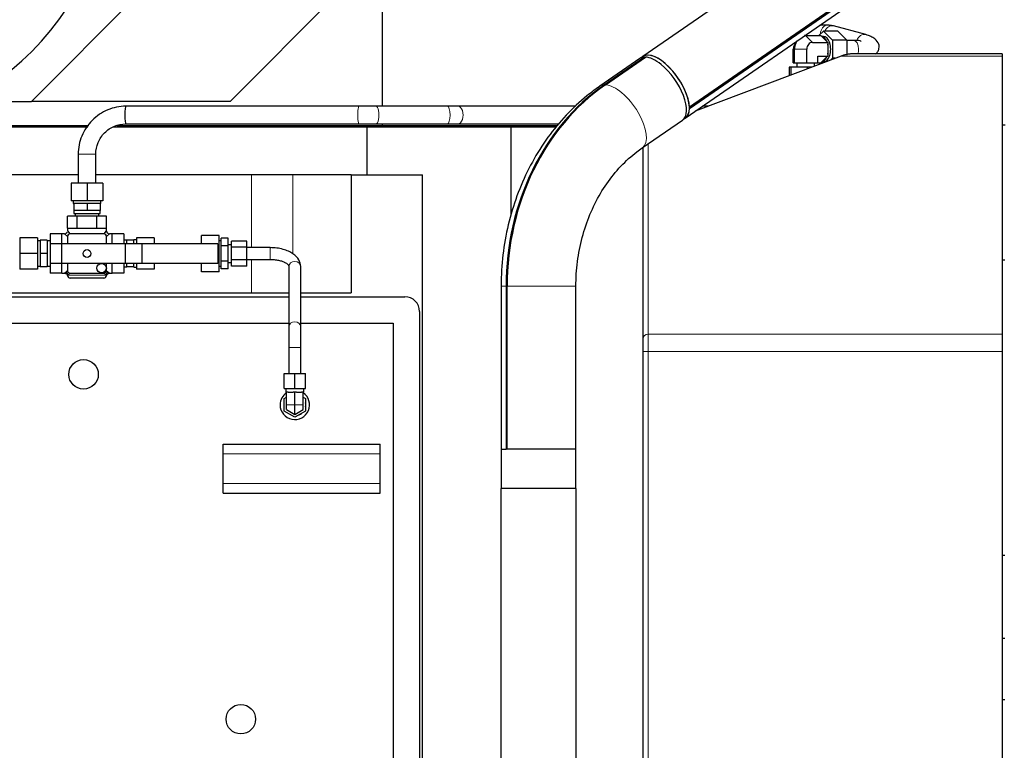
# Model space of a CAD drawing. Header units: inches. Extents: x 0 to 23760, y -13 to 16800.
# Tile 71 of 209: x 2978 to 3980, y 13427 to 14171. Entities that reach past the tile are written whole.
import ezdxf

# ---------------------------------------------------------------- set-up
doc = ezdxf.new("R2010")
doc.units = ezdxf.units.IN
doc.layers.add('254', color=7, linetype='Continuous', true_color=0xffffff)
doc.styles.add('latin_extended', font='simplex.shx')
doc.dimstyles.get("Standard").update_dxf_attribs({"dimtxt": 0.18, "dimasz": 0.18, "dimexe": 0.18, "dimexo": 0.0625, "dimgap": 0.09, "dimtad": 0, "dimtih": 1, "dimtoh": 1, "dimdec": 4, "dimzin": 0, "dimdsep": 46, "dimtxsty": 'Standard', "dimcen": 0.09, "dimadec": 0, "dimazin": 0, "dimtfac": 1, "dimtdec": 4, "dimtofl": 0, "dimtmove": 0, "dimatfit": 3, "dimfxl": 1, "dimtolj": 1, "dimtzin": 0, "dimarcsym": 0})

# ---------------------------------------------------------------- blocks, each defined once
blk = doc.blocks.new('_U16')
at = {"layer": '254', "color": 3, "linetype": 'Continuous', "lineweight": 13, "transparency": 16777216}
for p, q in [((8836, 13956), (8836, 10356.5)), ((2070, 13714), (2070, 10356.5)), ((2210, 10396.5), (8696, 10396.5))]:
    blk.add_line(p, q, dxfattribs=at)
at = {"layer": '254', "color": 3, "transparency": 16777216}
for points in [[(2210, 10419.8), (2210, 10373.1), (2070, 10396.5)], [(8696, 10373.1), (8696, 10419.8), (8836, 10396.5)]]:
    blk.add_solid(points, dxfattribs=at)
at = {"layer": 'Defpoints', "color": 0, "transparency": 16777216}
for p in [(8836, 13996), (2070, 13754), (8836, 10396.5)]:
    blk.add_point(p, dxfattribs=at)
at = {"layer": '254', "color": 2, "lineweight": 13, "transparency": 16777216, "insert": (5209.6, 10606.5), "char_height": 140, "attachment_point": 1, "style": 'latin_extended'}
blk.add_mtext('\\A1;6766', dxfattribs=at)

msp = doc.modelspace()

# ---------------------------------------------------------------- linework, layer by layer
at = {"layer": '254', "color": 2, "linetype": 'Continuous', "lineweight": 25}
for p, q in [((4073.381, 14452.12), (3612.109, 14133.537)), ((4107.95, 14391.646), (3659.508, 14081.924)), ((3659.508, 14080.6), (4107.95, 14390.322)), ((3655.356, 14070.92), (4107.948, 14383.508)), ((3347.186, 14082.977), (3347.186, 14322.374)), ((2989.942, 14087.724), (3103.293, 14201.821)), ((3192.159, 14087.724), (3305.51, 14201.821)), ((3791.23, 14154.834), (3795.819, 14159.452)), ((3800.285, 14165.477), (3792.264, 14165.477)), ((3795.819, 14159.452), (3804.996, 14150.215)), ((3810.564, 14159.452), (3795.819, 14159.452)), ((3838.984, 14155.803), (3806.158, 14164.691)), ((3810.564, 14159.452), (3819.741, 14150.215)), ((3768.439, 14148.817), (3766.235, 14144.897)), ((3777.798, 14154.834), (3793.361, 14154.834)), ((3778.06, 14155.667), (3778.06, 14154.833)), ((3793.361, 14154.834), (3794.319, 14153.87)), ((3795.819, 14153.977), (3794.212, 14153.977)), ((3794.319, 14153.87), (3799.287, 14148.87)), ((3799.287, 14148.87), (3800.244, 14147.905)), ((3804.996, 14150.215), (3804.996, 14131.74)), ((3819.741, 14150.215), (3804.996, 14150.215)), ((3819.741, 14150.215), (3819.741, 14135.04)), ((3826.537, 14149.977), (3819.741, 14149.977)), ((3765.239, 14126.977), (3765.239, 14140.977)), ((3766.447, 14126.977), (3766.447, 14140.977)), ((3779.005, 14126.977), (3779.005, 14140.977)), ((3784.68, 14147.905), (3800.244, 14147.905)), ((3800.244, 14147.905), (3800.244, 14145.977)), ((3800.244, 14145.977), (3800.244, 14135.977)), ((3609.168, 14131.505), (3568.353, 14103.316)), ((3613.777, 14132.962), (3572.962, 14104.773)), ((3574.004, 14104.773), (3614.818, 14132.962)), ((3609.386, 14129.871), (3613.799, 14132.919)), ((3609.386, 14129.871), (3609.633, 14129.381)), ((3612.138, 14133.496), (3609.916, 14131.961)), ((3613.777, 14132.962), (3613.799, 14132.919)), ((3813.935, 14134.008), (3665.317, 14077.798)), ((3790.356, 14126.977), (3790.356, 14134.049)), ((3790.356, 14134.049), (3800.244, 14134.049)), ((3799.287, 14133.085), (3794.319, 14128.085)), ((3800.244, 14134.049), (3799.287, 14133.085)), ((3800.244, 14135.977), (3800.244, 14134.049)), ((3804.996, 14131.74), (3803.225, 14129.957)), ((3807.939, 14131.74), (3804.996, 14131.74)), ((3977.956, 14136.267), (3826.644, 14136.267)), ((3977.956, 14136.267), (3977.956, 14134.008)), ((3977.956, 14134.008), (3977.956, 13850.87)), ((3762.664, 14122.577), (3761.053, 14122.577)), ((3761.053, 14122.577), (3761.053, 14114.007)), ((3779.408, 14122.577), (3762.664, 14122.577)), ((3762.664, 14122.577), (3762.664, 14114.616)), ((3765.239, 14126.977), (3766.447, 14126.977)), ((3766.447, 14126.977), (3779.005, 14126.977)), ((3768.798, 14126.977), (3768.798, 14122.577)), ((3779.005, 14126.977), (3790.356, 14126.977)), ((3783.713, 14122.577), (3779.408, 14122.577)), ((3779.408, 14122.577), (3779.408, 14120.949)), ((3786.798, 14123.744), (3786.798, 14126.977)), ((3790.356, 14127.121), (3793.361, 14127.121)), ((3792.458, 14125.885), (3791.23, 14127.121)), ((3794.319, 14128.085), (3793.361, 14127.121)), ((3794.212, 14127.977), (3795.819, 14127.977)), ((2910.933, 14087.724), (2989.942, 14087.724)), ((3192.159, 14087.724), (2989.942, 14087.724)), ((3323.205, 14082.977), (3086.079, 14082.977)), ((3413.175, 14082.977), (3340.775, 14082.977)), ((3543.984, 14082.977), (3424.026, 14082.977)), ((3659.508, 14081.924), (3659.474, 14081.951)), ((3659.474, 14080.627), (3659.508, 14080.6)), ((3679.007, 14082.977), (3672.811, 14082.977)), ((3611.6, 14040.699), (3652.415, 14068.888)), ((3653.106, 14069.426), (3655.328, 14070.961)), ((2871.324, 14061.977), (3047.365, 14061.977)), ((2938.325, 14063.212), (3048.187, 14063.212)), ((3073.26, 14061.977), (3331.413, 14061.977)), ((3077.051, 14063.212), (3347.186, 14063.212)), ((3085.456, 14061.977), (3085.456, 14063.212)), ((3086.079, 14064.977), (3323.205, 14064.977)), ((3203.845, 14063.213), (3202.618, 14061.977)), ((3331.413, 14061.977), (3477.955, 14061.977)), ((3331.413, 14012.977), (3331.413, 14061.977)), ((3340.775, 14064.977), (3413.175, 14064.977)), ((3347.186, 14063.212), (3347.186, 14064.978)), ((3347.186, 14063.212), (3525.42, 14063.212)), ((3366.535, 14061.977), (3366.535, 14063.212)), ((3424.026, 14064.977), (3526.872, 14064.977)), ((3477.955, 14061.977), (3524.398, 14061.977)), ((3477.955, 13972.262), (3477.955, 14061.977)), ((3977.954, 14063.977), (3980.95, 14063.977)), ((3612.456, 13846.435), (3612.456, 14041.287)), ((3037.456, 14033.977), (3037.456, 14004.784)), ((3055.456, 14004.784), (3055.456, 14033.977)), ((3037.453, 14012.977), (2878.592, 14012.977)), ((3213.884, 14012.977), (3055.453, 14012.977)), ((3255.879, 14012.977), (3213.884, 14012.977)), ((3315.311, 14012.977), (3255.879, 14012.977)), ((3315.311, 14012.977), (3387.956, 14012.977)), ((3315.311, 14012.977), (3315.311, 13892.977)), ((3387.956, 13186.977), (3387.956, 14012.977)), ((3046.455, 14004.784), (3030.456, 14004.784)), ((3030.456, 14004.784), (3030.456, 13986.784)), ((3062.456, 14004.784), (3046.455, 14004.784)), ((3046.455, 14004.784), (3046.455, 13986.784)), ((3062.456, 14004.784), (3062.456, 13986.784)), ((3046.455, 13986.784), (3030.456, 13986.784)), ((3032.455, 13986.784), (3032.455, 13983.784)), ((3032.455, 13983.784), (3032.955, 13983.784)), ((3036.494, 13983.784), (3032.955, 13983.784)), ((3032.955, 13983.784), (3032.955, 13976.784)), ((3042.917, 13983.784), (3036.494, 13983.784)), ((3046.455, 13983.784), (3042.917, 13983.784)), ((3049.994, 13983.784), (3046.455, 13983.784)), ((3046.455, 13983.784), (3046.455, 13976.784)), ((3062.456, 13986.784), (3046.455, 13986.784)), ((3056.417, 13983.784), (3049.994, 13983.784)), ((3059.955, 13983.784), (3056.417, 13983.784)), ((3060.455, 13983.784), (3059.955, 13983.784)), ((3059.955, 13983.784), (3059.955, 13976.784)), ((3060.455, 13983.784), (3060.455, 13986.784)), ((3036.455, 13970.984), (3026.455, 13970.984)), ((3026.455, 13958.984), (3026.455, 13970.984)), ((3032.955, 13976.784), (3032.955, 13973.784)), ((3039.705, 13976.784), (3032.955, 13976.784)), ((3032.955, 13973.784), (3059.955, 13973.784)), ((3034.455, 13973.784), (3034.455, 13970.984)), ((3056.455, 13970.984), (3036.455, 13970.984)), ((3036.455, 13958.984), (3036.455, 13970.984)), ((3046.455, 13976.784), (3039.705, 13976.784)), ((3053.205, 13976.784), (3046.455, 13976.784)), ((3059.955, 13976.784), (3053.205, 13976.784)), ((3066.455, 13970.984), (3056.455, 13970.984)), ((3056.455, 13958.984), (3056.455, 13970.984)), ((3058.455, 13970.984), (3058.455, 13973.784)), ((3059.955, 13973.784), (3059.955, 13976.784)), ((3066.455, 13958.984), (3066.455, 13970.984)), ((3026.455, 13958.984), (3026.455, 13955.984)), ((3026.455, 13958.984), (3036.455, 13958.984)), ((3036.455, 13958.984), (3056.455, 13958.984)), ((3056.455, 13958.984), (3066.455, 13958.984)), ((3066.455, 13955.984), (3066.455, 13958.984)), ((2977.955, 13948.984), (2977.955, 13932.984)), ((2995.955, 13948.984), (2977.955, 13948.984)), ((2995.955, 13948.984), (2995.955, 13932.984)), ((3008.955, 13952.984), (3008.955, 13942.984)), ((3020.955, 13952.984), (3008.955, 13952.984)), ((3023.455, 13952.984), (3020.955, 13952.984)), ((3020.955, 13942.984), (3020.955, 13952.984)), ((3026.478, 13950.356), (3023.455, 13952.984)), ((3026.455, 13955.984), (3029.084, 13952.961)), ((3026.455, 13949.984), (3026.455, 13942.984)), ((3063.455, 13952.984), (3029.455, 13952.984)), ((3063.827, 13952.961), (3066.455, 13955.984)), ((3069.455, 13952.984), (3066.433, 13950.356)), ((3066.455, 13942.984), (3066.455, 13949.984)), ((3071.955, 13952.984), (3069.455, 13952.984)), ((3083.955, 13952.984), (3071.955, 13952.984)), ((3071.955, 13942.984), (3071.955, 13952.984)), ((3083.955, 13952.984), (3083.955, 13942.984)), ((3096.955, 13948.984), (3096.955, 13942.984)), ((3114.955, 13948.984), (3096.955, 13948.984)), ((3114.955, 13948.984), (3114.955, 13942.984)), ((3162.955, 13942.984), (3162.955, 13951.459)), ((3180.955, 13951.459), (3162.955, 13951.459)), ((3180.955, 13942.222), (3180.955, 13951.459)), ((3182.955, 13940.778), (3182.955, 13948.573)), ((3189.955, 13948.573), (3182.955, 13948.573)), ((3189.955, 13940.778), (3189.955, 13948.573)), ((2998.955, 13945.984), (2995.955, 13945.984)), ((2998.955, 13946.484), (2998.955, 13932.984)), ((3005.855, 13946.484), (2998.955, 13946.484)), ((3005.855, 13946.484), (3005.855, 13932.984)), ((3008.955, 13945.984), (3005.855, 13945.984)), ((3020.455, 13942.984), (3008.955, 13942.984)), ((3008.955, 13942.984), (3008.955, 13922.984)), ((3085.455, 13942.984), (3020.455, 13942.984)), ((3020.455, 13942.984), (3020.455, 13922.984)), ((3086.955, 13946.484), (3083.955, 13946.484)), ((3102.35, 13942.984), (3085.455, 13942.984)), ((3085.455, 13942.984), (3085.455, 13922.984)), ((3093.955, 13946.484), (3086.955, 13946.484)), ((3086.955, 13942.984), (3086.955, 13946.484)), ((3096.955, 13946.984), (3093.955, 13946.984)), ((3093.955, 13946.984), (3093.955, 13946.484)), ((3093.955, 13942.984), (3093.955, 13946.484)), ((3179.455, 13942.984), (3102.35, 13942.984)), ((3102.35, 13942.984), (3102.35, 13922.984)), ((3179.455, 13942.984), (3179.455, 13922.984)), ((3180.955, 13942.222), (3179.455, 13942.222)), ((3182.955, 13945.984), (3180.955, 13945.984)), ((3180.955, 13923.746), (3180.955, 13942.222)), ((3182.955, 13925.19), (3182.955, 13940.778)), ((3189.955, 13940.778), (3182.955, 13940.778)), ((3193.455, 13941.984), (3189.955, 13941.984)), ((3189.955, 13925.19), (3189.955, 13940.778)), ((3193.455, 13939.335), (3193.455, 13945.686)), ((3208.955, 13945.686), (3193.455, 13945.686)), ((3193.455, 13926.633), (3193.455, 13939.335)), ((3208.955, 13939.335), (3193.455, 13939.335)), ((3208.955, 13939.335), (3208.955, 13945.686)), ((3208.955, 13926.633), (3208.955, 13939.335)), ((3232.956, 13938.984), (3208.955, 13938.984)), ((3232.956, 13938.984), (3232.956, 13938.509)), ((2977.955, 13932.984), (2977.955, 13916.984)), ((2995.955, 13932.984), (2977.955, 13932.984)), ((2995.955, 13932.984), (2995.955, 13916.984)), ((2998.955, 13932.984), (2998.955, 13919.484)), ((3005.855, 13932.984), (2998.955, 13932.984)), ((3005.855, 13932.984), (3005.855, 13919.484)), ((2995.955, 13919.984), (2998.955, 13919.984)), ((3005.855, 13919.484), (2998.955, 13919.484)), ((3005.855, 13919.984), (3008.955, 13919.984)), ((3008.955, 13922.984), (3008.955, 13912.984)), ((3020.455, 13922.984), (3008.955, 13922.984)), ((3085.455, 13922.984), (3020.455, 13922.984)), ((3020.955, 13912.984), (3020.955, 13922.984)), ((3026.455, 13922.984), (3026.455, 13915.984)), ((3066.455, 13915.984), (3066.455, 13922.984)), ((3071.955, 13912.984), (3071.955, 13922.984)), ((3083.955, 13922.984), (3083.955, 13912.984)), ((3083.955, 13919.484), (3086.955, 13919.484)), ((3102.35, 13922.984), (3085.455, 13922.984)), ((3086.955, 13919.484), (3086.955, 13922.984)), ((3093.955, 13919.484), (3086.955, 13919.484)), ((3093.955, 13919.484), (3093.955, 13922.984)), ((3093.955, 13919.484), (3093.955, 13918.984)), ((3093.955, 13918.984), (3096.955, 13918.984)), ((3096.955, 13922.984), (3096.955, 13916.984)), ((3179.455, 13922.984), (3102.35, 13922.984)), ((3114.955, 13922.984), (3114.955, 13916.984)), ((3162.955, 13914.509), (3162.955, 13922.984)), ((3180.955, 13923.746), (3179.455, 13923.746)), ((3180.955, 13914.509), (3180.955, 13923.746)), ((3180.955, 13919.984), (3182.955, 13919.984)), ((3182.955, 13917.396), (3182.955, 13925.19)), ((3189.955, 13925.19), (3182.955, 13925.19)), ((3189.955, 13917.396), (3189.955, 13925.19)), ((3189.955, 13923.984), (3193.455, 13923.984)), ((3193.455, 13920.282), (3193.455, 13926.633)), ((3208.955, 13926.633), (3193.455, 13926.633)), ((3208.955, 13920.282), (3193.455, 13920.282)), ((3208.955, 13926.984), (3232.956, 13926.984)), ((3208.955, 13920.282), (3208.955, 13926.633)), ((3251.956, 13919.808), (3251.956, 13858.451)), ((3263.956, 13858.451), (3263.956, 13919.808)), ((3980.456, 13926.288), (3977.956, 13926.288)), ((2995.955, 13916.984), (2977.955, 13916.984)), ((3020.955, 13912.984), (3008.955, 13912.984)), ((3020.955, 13912.984), (3023.649, 13912.984)), ((3029.455, 13912.984), (3063.455, 13912.984)), ((3069.262, 13912.984), (3071.955, 13912.984)), ((3083.955, 13912.984), (3071.955, 13912.984)), ((3114.955, 13916.984), (3096.955, 13916.984)), ((3180.955, 13914.509), (3162.955, 13914.509)), ((3189.955, 13917.396), (3182.955, 13917.396)), ((3046.455, 13907.984), (3029.455, 13907.984)), ((3063.455, 13907.984), (3046.455, 13907.984)), ((3467.906, 13899.726), (3467.906, 13733.977)), ((3472.962, 13899.726), (3472.962, 13733.977)), ((3474.003, 13733.977), (3474.003, 13899.726)), ((3544.006, 13733.977), (3544.006, 13899.726)), ((2675.956, 13892.977), (3251.955, 13892.977)), ((2715.956, 13888.977), (3251.949, 13888.977)), ((3263.946, 13888.977), (3369.956, 13888.977)), ((3263.953, 13892.977), (3315.311, 13892.977)), ((3384.956, 13873.977), (3384.956, 13219.977)), ((2727.956, 13861.977), (3251.948, 13861.977)), ((3263.948, 13861.977), (3357.956, 13861.977)), ((3357.956, 13861.977), (3357.956, 13231.977)), ((3977.956, 13850.87), (3977.956, 13833.133)), ((3251.956, 13837.205), (3251.956, 13810.977)), ((3263.956, 13810.977), (3263.956, 13837.205)), ((3612.456, 13407.23), (3612.456, 13833.133)), ((3977.956, 13833.133), (3977.956, 13407.23)), ((3246.956, 13810.977), (3257.956, 13810.977)), ((3246.956, 13795.477), (3246.956, 13810.977)), ((3257.956, 13810.977), (3268.956, 13810.977)), ((3257.956, 13795.477), (3257.956, 13810.977)), ((3268.956, 13795.477), (3268.956, 13810.977)), ((3246.956, 13795.477), (3257.956, 13795.477)), ((3248.956, 13795.477), (3248.956, 13791.977)), ((3249.456, 13791.977), (3248.956, 13791.977)), ((3251.144, 13791.977), (3249.456, 13791.977)), ((3249.456, 13778.977), (3249.456, 13791.977)), ((3251.144, 13791.977), (3256.267, 13791.977)), ((3257.956, 13791.977), (3256.267, 13791.977)), ((3257.956, 13795.477), (3268.956, 13795.477)), ((3259.644, 13791.977), (3257.956, 13791.977)), ((3257.956, 13778.977), (3257.956, 13791.977)), ((3259.644, 13791.977), (3264.767, 13791.977)), ((3266.456, 13791.977), (3264.767, 13791.977)), ((3266.956, 13791.977), (3266.456, 13791.977)), ((3266.456, 13778.977), (3266.456, 13791.977)), ((3266.956, 13791.977), (3266.956, 13795.477)), ((3246.956, 13785.328), (3249.456, 13786.772)), ((3246.956, 13772.626), (3246.956, 13785.328)), ((3249.456, 13774.07), (3249.456, 13778.977)), ((3257.956, 13769.162), (3257.956, 13778.977)), ((3266.455, 13786.772), (3268.956, 13785.328)), ((3266.456, 13774.07), (3266.456, 13778.977)), ((3268.956, 13785.328), (3268.956, 13772.626)), ((3257.956, 13766.276), (3246.956, 13772.626)), ((3249.456, 13774.07), (3257.956, 13769.162)), ((3257.956, 13769.162), (3266.456, 13774.07)), ((3268.956, 13772.626), (3257.956, 13766.276)), ((3184.956, 13728.977), (3184.956, 13738.977)), ((3184.956, 13738.977), (3344.956, 13738.977)), ((3344.956, 13728.977), (3344.956, 13738.977)), ((3184.956, 13698.977), (3184.956, 13728.977)), ((3344.956, 13698.977), (3344.956, 13728.977)), ((3467.906, 13733.977), (3472.962, 13733.977)), ((3467.956, 13733.977), (3467.956, 13693.977)), ((3472.962, 13733.977), (3473.005, 13733.977)), ((3474.046, 13733.977), (3473.005, 13733.977)), ((3493.672, 13733.977), (3474.003, 13733.977)), ((3544.006, 13733.977), (3493.672, 13733.977)), ((3543.956, 13693.977), (3543.956, 13733.977)), ((3184.956, 13688.977), (3184.956, 13698.977)), ((3344.956, 13688.977), (3344.956, 13698.977)), ((3184.956, 13688.977), (3344.956, 13688.977)), ((3505.956, 13693.977), (3467.919, 13693.977)), ((3467.919, 13383.977), (3467.919, 13693.977)), ((3543.992, 13693.977), (3505.956, 13693.977)), ((3543.992, 13693.977), (3543.992, 13383.977)), ((3980.456, 13625.622), (3977.956, 13625.622)), ((3980.456, 13541.047), (3977.956, 13541.047)), ((3980.512, 13478.729), (3977.956, 13478.729))]:
    msp.add_line(p, q, dxfattribs=at)
at = {"layer": '254', "color": 110, "linetype": 'Continuous', "lineweight": 13}
for p, q in [((3777.798, 14154.834), (3784.68, 14147.905)), ((3765.239, 14140.977), (3766.447, 14140.977)), ((3766.447, 14140.977), (3779.005, 14140.977)), ((3977.956, 14134.008), (3813.935, 14134.008)), ((3323.213, 14082.977), (3323.205, 14082.977)), ((3340.775, 14082.977), (3340.757, 14082.977)), ((3424.026, 14082.977), (3424.005, 14082.977)), ((3617.456, 14044.742), (3617.456, 13850.87)), ((3046.455, 14033.977), (3037.456, 14033.977)), ((3055.456, 14033.977), (3046.455, 14033.977)), ((3213.884, 13938.984), (3213.884, 14012.977)), ((3255.879, 13932.806), (3255.879, 14012.977)), ((3232.956, 13938.509), (3232.956, 13926.984)), ((3213.884, 13892.977), (3213.884, 13926.984)), ((3026.479, 13915.613), (3024.455, 13913.854)), ((3027.325, 13910.984), (3029.084, 13913.007)), ((3065.586, 13910.984), (3027.325, 13910.984)), ((3063.827, 13913.007), (3065.586, 13910.984)), ((3068.455, 13913.854), (3065.748, 13916.208)), ((3467.906, 13899.726), (3472.962, 13899.726)), ((3544.006, 13899.726), (3474.003, 13899.726)), ((3977.956, 13850.87), (3617.456, 13850.87)), ((3263.956, 13837.205), (3251.956, 13837.205)), ((3617.456, 13833.133), (3612.456, 13833.133)), ((3617.456, 13833.133), (3617.456, 13407.23)), ((3977.956, 13833.133), (3617.456, 13833.133)), ((3249.456, 13778.977), (3257.956, 13778.977)), ((3257.956, 13778.977), (3266.456, 13778.977)), ((3184.956, 13728.977), (3344.956, 13728.977)), ((3184.956, 13698.977), (3344.956, 13698.977))]:
    msp.add_line(p, q, dxfattribs=at)
at = {"layer": '254', "color": 2, "linetype": 'Continuous', "lineweight": 25}
for centre, radius in [((3046.455, 13932.984), 4), ((3061.305, 13918.134), 4.842), ((3042.956, 13809.977), 15), ((3202.956, 13458.977), 15)]:
    msp.add_circle(centre, radius, dxfattribs=at)
for centre, radius, start, end in [((3023.455, 13955.984), 3, 273.164246, 339.934924), ((3029.455, 13949.984), 3, 90, 180), ((3063.455, 13949.984), 3, 0, 90), ((3069.455, 13955.984), 3, 183.164246, 249.934924), ((3029.455, 13915.984), 3, 180, 270), ((3029.455, 13910.984), 3, 188.826691, 270), ((3063.455, 13915.984), 3, 270, 0), ((3063.455, 13910.984), 3, 270, 351.290487), ((3369.956, 13873.977), 15, 0, 90), ((3257.956, 13778.977), 15, 124.515, 180), ((3257.956, 13778.977), 15, 180, 55.479375), ((3258.13, 13778.977), 10.999, 349.829669, 10.170331), ((3258.13, 13778.977), 10.999, 292.841994, 307.158006)]:
    msp.add_arc(centre, radius, start, end, dxfattribs=at)
for centre, major_axis, ratio, start_param, end_param in [((2866.49, 14511.194), (0, 430.5), 0.57357644, 3.14159265, 6.17223182), ((3777.798, 14140.977), (0, 13.856), 0.81915204, 0.93923803, 1.57079633), ((3777.798, 14140.977), (0, 13.856), 0.81915204, 0, 0.09049259), ((3793.361, 14140.977), (0, 13), 0.57357644, 5.36479541, 6.15437765), ((3795.819, 14140.977), (0, 13), 0.57357644, 3.14159265, 6.28318531), ((3770.915, 14140.977), (0, -6.928), 0.81915204, 4.11097034, 4.71238898), ((3784.68, 14140.977), (0, -6.928), 0.81915204, 3.14159265, 4.71238898), ((3793.361, 14140.977), (0, 13), 0.57357644, 4.31759786, 5.1071801), ((3630.791, 14100.197), (21.624, -31.309), 0.44855731, 2.86745234, 3.14160324), ((3626.379, 14097.149), (21.595, -31.267), 0.44855731, 2.81484928, 2.86748693), ((3633.733, 14102.228), (21.624, -31.309), 0.44855731, 2.99416975, 3.19286388), ((3633.733, 14102.228), (21.595, -31.267), 0.44855731, 0.60231432, 3.14158013), ((3633.733, 14102.228), (21.624, -31.309), 0.44855731, 0.60227973, 2.99416975), ((3630.791, 14100.197), (21.624, -31.309), 0.44855731, 2.14679182, 2.81488387), ((3793.361, 14140.977), (0, 13), 0.57357644, 3.27040031, 4.05998255), ((3630.791, 14100.197), (21.624, -31.309), 0.44855731, 0.00003025, 2.14679182), ((3676.18, 13899.726), (0, 238.037), 0.85372366, 0.53276293, 1.57079633), ((3677.221, 13899.726), (0, -238.037), 0.85372366, 3.67435558, 4.71238898), ((3086.079, 14073.977), (0, 9), 0.13695158, 0, 3.14159265), ((3633.733, 14102.228), (21.624, -31.309), 0.44855731, 6.2318883, 6.83289657), ((3633.733, 14102.228), (21.595, -31.267), 0.44855731, 6.28317278, 6.83286197), ((3633.733, 14102.228), (21.595, -31.267), 0.44855731, 0.54967667, 0.60231432)]:
    msp.add_ellipse(centre, major_axis=major_axis, ratio=ratio, start_param=start_param, end_param=end_param, dxfattribs=at)
at = {"layer": '254', "color": 110, "linetype": 'Continuous', "lineweight": 13}
for centre, major_axis, ratio, start_param, end_param in [((3800.285, 14156.477), (0, 9), 0.81915204, 0.00608684, 1.56520036), ((3803.806, 14156.003), (2.352, 8.687), 0.809449, 0.00006315, 1.38835259), ((3826.537, 14140.977), (0, -9), 0.57357644, 1.57079633, 3.14159265), ((3836.632, 14147.116), (2.352, 8.687), 0.809449, 0.01233499, 1.46934677), ((3826.537, 14140.977), (0, -9), 0.57357644, 1.01993769, 1.57079633), ((3589.976, 14072.007), (21.624, -31.309), 0.44855731, 2.86745234, 3.1420859), ((3589.976, 14072.007), (21.624, -31.309), 0.44855731, 0.00440279, 2.81488387), ((3323.205, 14073.977), (0, 9), 0.13695158, 0, 3.14218171), ((3340.775, 14073.977), (0, 9), 0.30229413, 3.14100361, 6.28318531), ((3413.175, 14073.977), (0, 9), 0.30229413, 3.14169083, 6.28318531), ((3424.026, 14073.977), (0, 9), 0.57357644, 3.14090543, 6.28318531), ((3257.956, 13919.808), (6, 0), 0.84982774, 0.00009819, 3.14159265), ((3024.455, 13910.984), (-2.121, 2.121), 0.91826226, 3.96957536, 5.4552026), ((3068.455, 13910.984), (-2.121, -2.121), 0.91826226, 3.96957536, 5.4552026), ((3257.956, 13858.451), (6, 0), 0.84982774, 0.00991567, 3.1492503), ((3617.456, 13846.435), (5, 0), 0.88701083, 1.57079633, 3.14159265)]:
    msp.add_ellipse(centre, major_axis=major_axis, ratio=ratio, start_param=start_param, end_param=end_param, dxfattribs=at)
at = {"layer": '254', "color": 2, "linetype": 'Continuous', "lineweight": 25}
for points, degree in [([(3806.066, 14164.715), (3800.243, 14165.477)], 1), ([(3340.775, 14082.977), (3332.156, 14082.977), (3323.205, 14082.977)], 2), ([(3424.027, 14082.977), (3413.175, 14082.977)], 1), ([(3323.205, 14064.977), (3332.156, 14064.977), (3340.775, 14064.977)], 2), ([(3413.174, 14064.977), (3424.025, 14064.977)], 1)]:
    msp.add_open_spline(points, degree=degree, dxfattribs=at)
for points, knots in [([(3834.465, 14148.676), (3834.175, 14149.001), (3833.275, 14149.548), (3830.775, 14149.917), (3828.192, 14150.003), (3826.557, 14149.977)], [0, 0, 0, 0, 0.29636295, 0.6203749, 1, 1, 1, 1]), ([(3848.966, 14136.132), (3849.703, 14136.708), (3851.205, 14138.214), (3852.977, 14142.501), (3852.464, 14146.586), (3849.299, 14150.95), (3844.178, 14154.093), (3840.802, 14155.319), (3838.892, 14155.827)], [0, 0, 0, 0, 0.10748523, 0.23274496, 0.4241566, 0.68715935, 0.8395603, 1, 1, 1, 1]), ([(3826.644, 14136.267), (3826.103, 14136.267), (3825.025, 14136.244), (3823.416, 14136.141), (3821.814, 14135.969), (3820.752, 14135.807), (3819.693, 14135.623), (3819.164, 14135.519), (3818.11, 14135.286), (3817.585, 14135.157), (3816.537, 14134.874), (3816.014, 14134.72), (3814.972, 14134.385), (3814.453, 14134.203), (3813.935, 14134.008)], [0, 0, 0, 0, 0.125, 0.25, 0.375, 0.5, 0.5, 0.625, 0.625, 0.75, 0.75, 0.875, 0.875, 1, 1, 1, 1]), ([(3568.353, 14103.316), (3563.858, 14100.209), (3551.905, 14091.237), (3533.755, 14074.31), (3515.094, 14051.679), (3499.157, 14026.441), (3486.222, 13999.012), (3476.519, 13969.852), (3470.221, 13939.468), (3468.115, 13915.863), (3467.906, 13902.604), (3467.906, 13899.726)], [0, 0, 0, 0, 0.07272733, 0.19888263, 0.32543, 0.45252474, 0.5800725, 0.70797118, 0.83613114, 0.96448437, 1, 1, 1, 1]), ([(3086.078, 14082.977), (3079.436, 14082.855), (3067.173, 14080.397), (3050.791, 14069.51), (3040.007, 14053), (3037.576, 14040.657), (3037.456, 14033.977)], [0, 0, 0, 0, 0.24928178, 0.50025257, 0.751093, 1, 1, 1, 1]), ([(3055.455, 14033.977), (3055.475, 14038.284), (3056.947, 14046.149), (3063.839, 14056.519), (3074.083, 14063.477), (3081.838, 14064.958), (3086.079, 14064.977)], [0, 0, 0, 0, 0.25168515, 0.50039438, 0.74889526, 1, 1, 1, 1]), ([(3544.006, 13899.726), (3544.006, 13903.904), (3544.406, 13916.476), (3547.102, 13937.348), (3553.508, 13961.46), (3562.888, 13984.018), (3574.969, 14004.464), (3589.411, 14022.332), (3602.095, 14033.832), (3609.724, 14039.404), (3611.6, 14040.699)], [0, 0, 0, 0, 0.07239403, 0.21891024, 0.36542288, 0.5118843, 0.65842698, 0.80528631, 0.9528355, 1, 1, 1, 1]), ([(3263.955, 13919.844), (3263.864, 13922.212), (3262.578, 13926.88), (3257.562, 13932.053), (3251.554, 13935.397), (3245.983, 13937.406), (3239.638, 13938.683), (3235.232, 13938.979), (3232.956, 13938.984)], [0, 0, 0, 0, 0.21123718, 0.45209708, 0.58125935, 0.71607582, 0.85665516, 1, 1, 1, 1]), ([(3232.956, 13926.984), (3234.749, 13926.981), (3238.02, 13926.795), (3242.441, 13925.99), (3245.926, 13924.894), (3249.26, 13923.346), (3251.562, 13921.463), (3252.026, 13920.291), (3251.956, 13919.771)], [0, 0, 0, 0, 0.16192949, 0.30963635, 0.44777262, 0.57617218, 0.80177644, 1, 1, 1, 1]), ([(3023.627, 13912.963), (3023.943, 13912.961), (3024.592, 13912.859), (3025.529, 13912.326), (3026.169, 13911.51), (3026.457, 13910.863), (3026.481, 13910.555), (3026.482, 13910.539)], [0, 0, 0, 0, 0.22556159, 0.49258619, 0.77077042, 0.98834818, 1, 1, 1, 1]), ([(3066.442, 13910.51), (3066.483, 13910.79), (3066.657, 13911.39), (3067.285, 13912.242), (3068.192, 13912.792), (3068.906, 13912.997), (3069.231, 13912.976), (3069.256, 13912.974)], [0, 0, 0, 0, 0.20274683, 0.46821533, 0.75782223, 0.98168203, 1, 1, 1, 1]), ([(3251.956, 13858.415), (3251.956, 13857.268), (3251.956, 13854.624), (3251.956, 13849.476), (3251.956, 13843.521), (3251.956, 13839.362), (3251.956, 13837.205)], [0, 0, 0, 0, 0.2500727, 0.50000111, 0.74992895, 1, 1, 1, 1]), ([(3263.955, 13837.205), (3263.955, 13839.369), (3263.955, 13843.542), (3263.955, 13849.518), (3263.955, 13854.684), (3263.955, 13857.337), (3263.955, 13858.487)], [0, 0, 0, 0, 0.24999674, 0.5000011, 0.7500049, 1, 1, 1, 1]), ([(3612.456, 13833.133), (3612.456, 13833.476), (3612.456, 13833.818), (3612.456, 13834.498), (3612.456, 13835.174), (3612.456, 13836.176), (3612.456, 13836.837), (3612.456, 13837.329), (3612.456, 13837.574), (3612.456, 13837.819), (3612.456, 13837.981), (3612.456, 13838.063), (3612.456, 13838.468), (3612.456, 13838.786), (3612.456, 13839.411), (3612.456, 13840.024), (3612.456, 13840.911), (3612.456, 13841.48), (3612.456, 13841.899), (3612.456, 13842.106), (3612.456, 13842.31), (3612.456, 13842.445), (3612.456, 13842.512), (3612.456, 13842.845), (3612.456, 13843.361), (3612.456, 13844.083), (3612.456, 13844.753), (3612.456, 13845.165), (3612.456, 13845.461), (3612.456, 13845.606), (3612.456, 13845.745), (3612.456, 13845.838), (3612.456, 13845.883), (3612.456, 13846.107), (3612.456, 13846.276), (3612.456, 13846.435)], [0, 0, 0, 0, 0.0625, 0.0625, 0.125, 0.1875, 0.25, 0.25, 0.28125, 0.296875, 0.296875, 0.3125, 0.3125, 0.375, 0.375, 0.4375, 0.5, 0.5625, 0.5625, 0.59375, 0.609375, 0.609375, 0.625, 0.625, 0.6875, 0.75, 0.8125, 0.875, 0.875, 0.90625, 0.921875, 0.921875, 0.9375, 0.9375, 1, 1, 1, 1])]:
    msp.add_open_spline(points, degree=3, knots=knots, dxfattribs=at)
at = {"layer": '254', "color": 110, "linetype": 'Continuous', "lineweight": 13}
for points, knots in [([(3024.455, 13913.854), (3024.295, 13913.714), (3024.158, 13913.589), (3023.984, 13913.426), (3023.931, 13913.376), (3023.872, 13913.318), (3023.861, 13913.307), (3023.838, 13913.285), (3023.805, 13913.253), (3023.776, 13913.224), (3023.683, 13913.132), (3023.629, 13913.077), (3023.557, 13913.003), (3023.539, 13912.984), (3023.539, 13912.984), (3023.539, 13912.984), (3023.539, 13912.984)], [0, 0, 0, 0, 0.24990629, 0.24990629, 0.37485943, 0.37485943, 0.40609771, 0.40609771, 0.437336, 0.49981257, 0.49981257, 0.74971886, 0.74971886, 0.99962514, 0.99962514, 1, 1, 1, 1]), ([(3026.497, 13910.484), (3026.497, 13910.484), (3026.497, 13910.484), (3026.497, 13910.484), (3026.514, 13910.494), (3026.58, 13910.536), (3026.63, 13910.568), (3026.714, 13910.62), (3026.733, 13910.631), (3026.771, 13910.655), (3026.791, 13910.667), (3026.856, 13910.706), (3026.903, 13910.735), (3027.059, 13910.829), (3027.182, 13910.902), (3027.325, 13910.984)], [0, 0, 0, 0, 0.00018746, 0.00018746, 0.2501406, 0.2501406, 0.50009373, 0.50009373, 0.56258202, 0.56258202, 0.6250703, 0.6250703, 0.75004687, 0.75004687, 1, 1, 1, 1]), ([(3065.586, 13910.984), (3065.729, 13910.902), (3065.851, 13910.829), (3066.059, 13910.705), (3066.144, 13910.653), (3066.279, 13910.569), (3066.329, 13910.537), (3066.367, 13910.513), (3066.371, 13910.511), (3066.379, 13910.506), (3066.382, 13910.504), (3066.392, 13910.498), (3066.397, 13910.495), (3066.409, 13910.487), (3066.413, 13910.484), (3066.414, 13910.484)], [0, 0, 0, 0, 0.25002344, 0.25002344, 0.50004688, 0.50004688, 0.75007032, 0.75007032, 0.78132325, 0.78132325, 0.81257618, 0.81257618, 0.87508204, 0.87508204, 1, 1, 1, 1]), ([(3069.372, 13912.984), (3069.371, 13912.984), (3069.367, 13912.989), (3069.353, 13913.003), (3069.348, 13913.009), (3069.337, 13913.02), (3069.333, 13913.024), (3069.325, 13913.032), (3069.321, 13913.036), (3069.28, 13913.079), (3069.224, 13913.135), (3069.076, 13913.283), (3068.982, 13913.374), (3068.753, 13913.589), (3068.616, 13913.714), (3068.455, 13913.854)], [0, 0, 0, 0, 0.12467175, 0.12467175, 0.1871952, 0.1871952, 0.21845692, 0.21845692, 0.24971864, 0.24971864, 0.49981243, 0.49981243, 0.74990621, 0.74990621, 1, 1, 1, 1]), ([(3617.456, 13850.87), (3617.456, 13850.658), (3617.456, 13850.433), (3617.456, 13850.134), (3617.456, 13850.073), (3617.456, 13849.951), (3617.456, 13849.764), (3617.456, 13849.571), (3617.456, 13849.176), (3617.456, 13848.627), (3617.456, 13847.733), (3617.456, 13847.092), (3617.456, 13846.428), (3617.456, 13846.084), (3617.456, 13845.639), (3617.456, 13845.549), (3617.456, 13845.369), (3617.456, 13845.097), (3617.456, 13844.821), (3617.456, 13844.264), (3617.456, 13843.505), (3617.456, 13842.322), (3617.456, 13841.504), (3617.456, 13840.67), (3617.456, 13840.246), (3617.456, 13839.76), (3617.456, 13839.706), (3617.456, 13839.598), (3617.456, 13839.435), (3617.456, 13839.055), (3617.456, 13838.728), (3617.456, 13838.071), (3617.456, 13837.191), (3617.456, 13835.854), (3617.456, 13834.953), (3617.456, 13834.047), (3617.456, 13833.591), (3617.456, 13833.133)], [0, 0, 0, 0, 0.0625, 0.0625, 0.078125, 0.078125, 0.09375, 0.125, 0.125, 0.1875, 0.25, 0.3125, 0.3125, 0.375, 0.375, 0.390625, 0.390625, 0.40625, 0.4375, 0.4375, 0.5, 0.5625, 0.625, 0.625, 0.6875, 0.6875, 0.6953125, 0.6953125, 0.703125, 0.71875, 0.75, 0.75, 0.8125, 0.875, 0.9375, 0.9375, 1, 1, 1, 1])]:
    msp.add_open_spline(points, degree=3, knots=knots, dxfattribs=at)

# ---------------------------------------------------------------- dimensions: what is measured, and where the dimension line sits
at = {"layer": '254', "color": 2, "linetype": 'Continuous', "lineweight": 13}
dim = msp.add_linear_dim(base=(8835.956, 10396.477), p1=(2069.976, 13753.977), p2=(8835.956, 13995.977), dimstyle='Standard', override={"dimscale": 40, "dimtxt": 3.5, "dimasz": 3.5, "dimexe": 1, "dimexo": 1, "dimgap": 1.75, "dimtad": 1, "dimtih": 1, "dimtoh": 0, "dimdec": 0, "dimlfac": 1, "dimzin": 8, "dimdsep": 46, "dimlunit": 2, "dimtxsty": 'latin_extended', "dimsah": 1, "dimse1": 0, "dimse2": 0, "dimsd1": 0, "dimsd2": 0, "dimclrd": 3, "dimclre": 3, "dimclrt": 2, "dimtol": 0, "dimtm": -0.1, "dimtfac": 0.714286, "dimtdec": 3, "dimtofl": 1, "dimtmove": 0, "dimtzin": 8, "dimlwd": 13, "dimlwe": 13}, dxfattribs=at)
dim.commit()
dim.dimension.update_dxf_attribs({"geometry": '_U16', "text_midpoint": (5452.966, 10396.477), "dimtype": 160})

doc.saveas('drawing.dxf')
